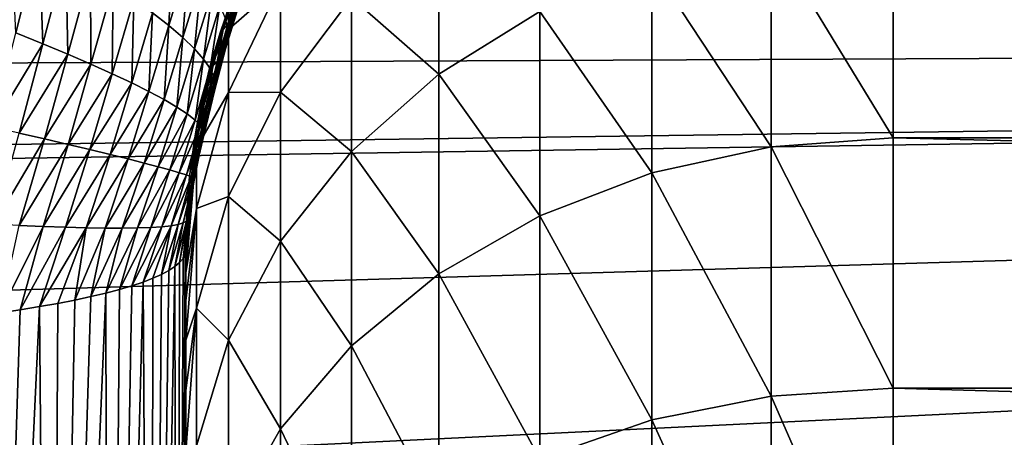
# Model space of a CAD drawing. Header units: metres. Extents: x -36 to 82, y -104 to 104.
# Tile 153 of 245: x 68.312 to 69.426, y 2.789 to 3.261. Entities that reach past the tile are written whole.
import ezdxf

# ---------------------------------------------------------------- set-up
doc = ezdxf.new("R2010")
doc.units = ezdxf.units.M
doc.layers.add('solid_FIT-SHOWER-153_SW0001', color=7, linetype='CONTINUOUS')

msp = doc.modelspace()

# ---------------------------------------------------------------- linework, layer by layer
at = {"layer": 'solid_FIT-SHOWER-153_SW0001'}
for points in [[(77, -6.5, -1), (59.5, 6.5, -1), (59.5, -6.5, -1)], [(77, 6.5, -1), (59.5, 6.5, -1), (77, 2.257359, -1)], [(77, -2.257359, -1), (77, 2.257359, -1), (59.5, 6.5, -1)], [(77, -6.5, -1), (77, -2.257359, -1), (59.5, 6.5, -1)], [(59.619923, 4.870267, 14.210342), (59.730202, 3.259323, 14.51007), (80.699997, 3.569153, 14.461868)], [(78.5, 4.86164, 12.415147), (78.5, 3.258736, 12.739272), (58.992683, 4.47508, 12.505558)], [(78.5, 3.258736, -27.739273), (78.5, 4.86164, -27.415146), (63.118618, 3.292389, -27.733887)], [(78.5, 3.258736, 12.739272), (59.093678, 2.994684, 12.78005), (58.992683, 4.47508, 12.505558)], [(78.5, 4, -16), (59.5, -4, -16), (59.5, 4, -16)], [(78.5, -4, -16), (59.5, -4, -16), (78.5, 4, -16)], [(59.730202, 3.259323, 14.51007), (80.699997, 1.790382, 14.67785), (80.699997, 3.569153, 14.461868)], [(68.548294, 3.249878, -85.844604), (68.548294, 3.273747, -85.449997), (68.607323, 3.37545, -85.859856)], [(68.548294, 3.249878, -85.844604), (68.607323, 3.37545, -85.859856), (68.607323, 3.301437, -86.263733)], [(68.687431, 3.286162, -86.696274), (68.786201, 3.378396, -86.731255), (68.786201, 3.199325, -87.129135)], [(68.786201, 3.199325, -87.129135), (68.786201, 3.378396, -86.731255), (68.900604, 3.270139, -87.166298)], [(68.302353, 3.368951, -29.759178), (68.334373, 3.350972, -29.80076), (68.308006, 3.246071, -29.790592)], [(69.162041, 3.354121, -87.210381), (69.300003, 3.364733, -87.21595), (69.300003, 3.127339, -87.608643)], [(80.699997, 3.127339, -87.608643), (69.300003, 3.127339, -87.608643), (69.300003, 3.364733, -87.21595)], [(80.699997, 3.127339, -87.608643), (69.300003, 3.364733, -87.21595), (80.699997, 3.364733, -87.21595)], [(69.027168, 3.322267, -87.193657), (69.162041, 3.354121, -87.210381), (69.162041, 3.117476, -87.601837)], [(69.162041, 3.117476, -87.601837), (69.162041, 3.354121, -87.210381), (69.300003, 3.127339, -87.608643)], [(68.334373, 3.350972, -29.80076), (68.338264, 3.233934, -29.829855), (68.308006, 3.246071, -29.790592)], [(68.334373, 3.350972, -29.80076), (68.364319, 3.333393, -29.844234), (68.338264, 3.233934, -29.829855)], [(68.485458, 3.346102, -30.067665), (68.480858, 3.254362, -30.088388), (68.462296, 3.268735, -30.036167)], [(68.485458, 3.346102, -30.067665), (68.502998, 3.327173, -30.124708), (68.480858, 3.254362, -30.088388)], [(68.364319, 3.333393, -29.844234), (68.36657, 3.222153, -29.870853), (68.338264, 3.233934, -29.829855)], [(68.364319, 3.333393, -29.844234), (68.392159, 3.316298, -29.889555), (68.36657, 3.222153, -29.870853)], [(68.502998, 3.327173, -30.124708), (68.49678, 3.240835, -30.142122), (68.480858, 3.254362, -30.088388)], [(68.502998, 3.327173, -30.124708), (68.517807, 3.30931, -30.183359), (68.49678, 3.240835, -30.142122)], [(68.562363, 3.318163, -30.423115), (68.54747, 3.249801, -30.430368), (68.544571, 3.262757, -30.367201)], [(68.562363, 3.318163, -30.423115), (68.563965, 3.301971, -30.491463), (68.54747, 3.249801, -30.430368)], [(68.900604, 3.270139, -87.166298), (69.027168, 3.322267, -87.193657), (69.027168, 3.087868, -87.581398)], [(69.027168, 3.087868, -87.581398), (69.027168, 3.322267, -87.193657), (69.162041, 3.117476, -87.601837)], [(68.392159, 3.316298, -29.889555), (68.392845, 3.210793, -29.913548), (68.36657, 3.222153, -29.870853)], [(68.392159, 3.316298, -29.889555), (68.417824, 3.299773, -29.93668), (68.392845, 3.210793, -29.913548)], [(68.517807, 3.30931, -30.183359), (68.509926, 3.228209, -30.197224), (68.49678, 3.240835, -30.142122)], [(68.517807, 3.30931, -30.183359), (68.529732, 3.292579, -30.24346), (68.509926, 3.228209, -30.197224)], [(68.568504, 3.307372, -30.775154), (68.547729, 3.255869, -30.767891), (68.553818, 3.264212, -30.698765)], [(68.568504, 3.307372, -30.775154), (68.561775, 3.297291, -30.849497), (68.547729, 3.255869, -30.767891)], [(68.417824, 3.299773, -29.93668), (68.417, 3.199914, -29.957893), (68.392845, 3.210793, -29.913548)], [(68.417824, 3.299773, -29.93668), (68.441246, 3.283894, -29.985569), (68.417, 3.199914, -29.957893)], [(68.563965, 3.301971, -30.491463), (68.547554, 3.238262, -30.494068), (68.54747, 3.249801, -30.430368)], [(68.563965, 3.301971, -30.491463), (68.562759, 3.287481, -30.560356), (68.547554, 3.238262, -30.494068)], [(68.561775, 3.297291, -30.849497), (68.556023, 3.290303, -30.923635), (68.547729, 3.255869, -30.767891)], [(68.548294, 3.178618, -86.233459), (68.607323, 3.301437, -86.263733), (68.607323, 3.179281, -86.655739)], [(68.548294, 3.178618, -86.233459), (68.548294, 3.249878, -85.844604), (68.607323, 3.301437, -86.263733)], [(68.607323, 3.179281, -86.655739), (68.607323, 3.301437, -86.263733), (68.687431, 3.286162, -86.696274)], [(78.5, 3.258736, -27.739273), (63.118618, 3.292389, -27.733887), (63.521481, 3.190539, -27.750196)], [(68.529732, 3.292579, -30.24346), (68.52018, 3.216535, -30.253511), (68.509926, 3.228209, -30.197224)], [(68.529732, 3.292579, -30.24346), (68.538666, 3.27704, -30.304815), (68.52018, 3.216535, -30.253511)], [(68.553223, 3.286926, -30.997606), (68.539223, 3.247411, -30.90564), (68.542252, 3.250129, -30.836836)], [(68.548294, 3.273747, -85.449997), (68.539223, 3.247411, -30.90564), (68.553223, 3.286926, -30.997606)], [(68.556023, 3.290303, -30.923635), (68.542252, 3.250129, -30.836836), (68.547729, 3.255869, -30.767891)], [(68.556023, 3.290303, -30.923635), (68.553223, 3.286926, -30.997606), (68.542252, 3.250129, -30.836836)], [(68.562759, 3.287481, -30.560356), (68.545166, 3.228251, -30.558056), (68.547554, 3.238262, -30.494068)], [(68.562759, 3.287481, -30.560356), (68.559158, 3.274832, -30.629532), (68.545166, 3.228251, -30.558056)], [(68.607323, 3.179281, -86.655739), (68.687431, 3.286162, -86.696274), (68.687431, 3.11198, -87.08329)], [(68.687431, 3.11198, -87.08329), (68.687431, 3.286162, -86.696274), (68.786201, 3.199325, -87.129135)], [(68.441246, 3.283894, -29.985569), (68.438927, 3.189574, -30.003834), (68.417, 3.199914, -29.957893)], [(68.441246, 3.283894, -29.985569), (68.462296, 3.268735, -30.036167), (68.438927, 3.189574, -30.003834)], [(68.548294, 3.273747, -85.449997), (68.512154, 3.138919, -85.449997), (68.539223, 3.247411, -30.90564)], [(68.548294, 3.249878, -85.844604), (68.512154, 3.138919, -85.449997), (68.548294, 3.273747, -85.449997)], [(68.538666, 3.27704, -30.304815), (68.527481, 3.205868, -30.310781), (68.52018, 3.216535, -30.253511)], [(68.538666, 3.27704, -30.304815), (68.544571, 3.262757, -30.367201), (68.527481, 3.205868, -30.310781)], [(68.559158, 3.274832, -30.629532), (68.553818, 3.264212, -30.698765), (68.545166, 3.228251, -30.558056)], [(68.462296, 3.268735, -30.036167), (68.458481, 3.179824, -30.051289), (68.438927, 3.189574, -30.003834)], [(68.462296, 3.268735, -30.036167), (68.480858, 3.254362, -30.088388), (68.458481, 3.179824, -30.051289)], [(68.544571, 3.262757, -30.367201), (68.54747, 3.249801, -30.430368), (68.527481, 3.205868, -30.310781)], [(68.553818, 3.264212, -30.698765), (68.540894, 3.219917, -30.62212), (68.545166, 3.228251, -30.558056)], [(68.553818, 3.264212, -30.698765), (68.547729, 3.255869, -30.767891), (68.540894, 3.219917, -30.62212)], [(68.786201, 3.199325, -87.129135), (68.900604, 3.270139, -87.166298), (68.900604, 3.039419, -87.547958)], [(68.900604, 3.039419, -87.547958), (68.900604, 3.270139, -87.166298), (69.027168, 3.087868, -87.581398)], [(78.5, 3.258736, 12.739272), (78.5, 1.635596, 12.934626), (59.093678, 2.994684, 12.78005)], [(59.730202, 3.259323, 14.51007), (59.796329, 1.635423, 14.689808), (80.699997, 1.790382, 14.67785)], [(78.5, 3.258736, -27.739273), (63.521481, 3.190539, -27.750196), (63.911804, 3.037885, -27.773659)], [(78.5, 3.258736, -27.739273), (63.911804, 3.037885, -27.773659), (64.283524, 2.835575, -27.802944)], [(78.5, 3.258736, -27.739273), (64.283524, 2.835575, -27.802944), (64.630058, 2.585582, -27.836292)], [(78.5, 3.258736, -27.739273), (64.630058, 2.585582, -27.836292), (64.940323, 2.294837, -27.871149)], [(78.5, 3.258736, -27.739273), (64.940323, 2.294837, -27.871149), (65.208809, 1.971277, -27.905001)], [(78.5, 1.635596, -27.934626), (78.5, 3.258736, -27.739273), (65.208809, 1.971277, -27.905001)], [(68.480858, 3.254362, -30.088388), (68.475533, 3.170711, -30.100155), (68.458481, 3.179824, -30.051289)], [(68.480858, 3.254362, -30.088388), (68.49678, 3.240835, -30.142122), (68.475533, 3.170711, -30.100155)], [(68.547729, 3.255869, -30.767891), (68.535606, 3.213454, -30.686104), (68.540894, 3.219917, -30.62212)], [(68.547729, 3.255869, -30.767891), (68.542252, 3.250129, -30.836836), (68.535606, 3.213454, -30.686104)], [(68.308006, 3.246071, -29.790592), (68.338264, 3.233934, -29.829855), (68.281052, 3.139536, -29.779179)], [(68.49678, 3.240835, -30.142122), (68.48996, 3.16228, -30.150301), (68.475533, 3.170711, -30.100155)], [(68.49678, 3.240835, -30.142122), (68.509926, 3.228209, -30.197224), (68.48996, 3.16228, -30.150301)], [(68.512154, 3.116032, -85.828354), (68.512154, 3.138919, -85.449997), (68.548294, 3.249878, -85.844604)], [(68.512154, 3.116032, -85.828354), (68.548294, 3.249878, -85.844604), (68.548294, 3.178618, -86.233459)], [(68.512154, 3.138919, -85.449997), (68.527306, 3.207219, -30.813679), (68.539223, 3.247411, -30.90564)], [(68.539223, 3.247411, -30.90564), (68.527306, 3.207219, -30.813679), (68.530533, 3.209112, -30.749941)], [(68.54747, 3.249801, -30.430368), (68.531853, 3.196265, -30.368809), (68.527481, 3.205868, -30.310781)], [(68.542252, 3.250129, -30.836836), (68.530533, 3.209112, -30.749941), (68.535606, 3.213454, -30.686104)], [(68.542252, 3.250129, -30.836836), (68.539223, 3.247411, -30.90564), (68.530533, 3.209112, -30.749941)], [(68.54747, 3.249801, -30.430368), (68.547554, 3.238262, -30.494068), (68.531853, 3.196265, -30.368809)], [(68.338264, 3.233934, -29.829855), (68.311485, 3.132757, -29.81428), (68.281052, 3.139536, -29.779179)], [(68.338264, 3.233934, -29.829855), (68.36657, 3.222153, -29.870853), (68.311485, 3.132757, -29.81428)], [(68.547554, 3.238262, -30.494068), (68.533424, 3.187795, -30.427362), (68.531853, 3.196265, -30.368809)], [(68.547554, 3.238262, -30.494068), (68.545166, 3.228251, -30.558056), (68.533424, 3.187795, -30.427362)], [(68.36657, 3.222153, -29.870853), (68.340126, 3.12624, -29.851019), (68.311485, 3.132757, -29.81428)], [(68.36657, 3.222153, -29.870853), (68.392845, 3.210793, -29.913548), (68.340126, 3.12624, -29.851019)], [(68.509926, 3.228209, -30.197224), (68.50164, 3.15457, -30.201563), (68.48996, 3.16228, -30.150301)], [(68.509926, 3.228209, -30.197224), (68.52018, 3.216535, -30.253511), (68.50164, 3.15457, -30.201563)], [(68.540894, 3.219917, -30.62212), (68.529533, 3.17462, -30.545185), (68.532486, 3.180544, -30.486219)], [(68.540894, 3.219917, -30.62212), (68.535606, 3.213454, -30.686104), (68.529533, 3.17462, -30.545185)], [(68.545166, 3.228251, -30.558056), (68.532486, 3.180544, -30.486219), (68.533424, 3.187795, -30.427362)], [(68.545166, 3.228251, -30.558056), (68.540894, 3.219917, -30.62212), (68.532486, 3.180544, -30.486219)], [(68.392845, 3.210793, -29.913548), (68.36689, 3.120025, -29.889347), (68.340126, 3.12624, -29.851019)], [(68.392845, 3.210793, -29.913548), (68.417, 3.199914, -29.957893), (68.36689, 3.120025, -29.889347)], [(68.52018, 3.216535, -30.253511), (68.510506, 3.147623, -30.253761), (68.50164, 3.15457, -30.201563)], [(68.52018, 3.216535, -30.253511), (68.527481, 3.205868, -30.310781), (68.510506, 3.147623, -30.253761)], [(68.512154, 3.138919, -85.449997), (68.517509, 3.166451, -30.721704), (68.527306, 3.207219, -30.813679)], [(68.527306, 3.207219, -30.813679), (68.517509, 3.166451, -30.721704), (68.520813, 3.167365, -30.662949)], [(68.530533, 3.209112, -30.749941), (68.520813, 3.167365, -30.662949), (68.525291, 3.170166, -30.604116)], [(68.530533, 3.209112, -30.749941), (68.527306, 3.207219, -30.813679), (68.520813, 3.167365, -30.662949)], [(68.535606, 3.213454, -30.686104), (68.525291, 3.170166, -30.604116), (68.529533, 3.17462, -30.545185)], [(68.535606, 3.213454, -30.686104), (68.530533, 3.209112, -30.749941), (68.525291, 3.170166, -30.604116)], [(68.417, 3.199914, -29.957893), (68.391685, 3.114154, -29.929216), (68.36689, 3.120025, -29.889347)], [(68.417, 3.199914, -29.957893), (68.438927, 3.189574, -30.003834), (68.391685, 3.114154, -29.929216)], [(68.527481, 3.205868, -30.310781), (68.516556, 3.14148, -30.306696), (68.510506, 3.147623, -30.253761)], [(68.527481, 3.205868, -30.310781), (68.531853, 3.196265, -30.368809), (68.516556, 3.14148, -30.306696)], [(68.531853, 3.196265, -30.368809), (68.533424, 3.187795, -30.427362), (68.516556, 3.14148, -30.306696)], [(68.687431, 3.11198, -87.08329), (68.786201, 3.199325, -87.129135), (68.786201, 2.973601, -87.502525)], [(68.786201, 2.973601, -87.502525), (68.786201, 3.199325, -87.129135), (68.900604, 3.039419, -87.547958)], [(68.438927, 3.189574, -30.003834), (68.414406, 3.108663, -29.970566), (68.391685, 3.114154, -29.929216)], [(68.438927, 3.189574, -30.003834), (68.458481, 3.179824, -30.051289), (68.414406, 3.108663, -29.970566)], [(68.533424, 3.187795, -30.427362), (68.519882, 3.13619, -30.360161), (68.516556, 3.14148, -30.306696)], [(68.533424, 3.187795, -30.427362), (68.532486, 3.180544, -30.486219), (68.519882, 3.13619, -30.360161)], [(68.458481, 3.179824, -30.051289), (68.434929, 3.103588, -30.013317), (68.414406, 3.108663, -29.970566)], [(68.458481, 3.179824, -30.051289), (68.475533, 3.170711, -30.100155), (68.434929, 3.103588, -30.013317)], [(68.512154, 3.047707, -86.201195), (68.548294, 3.178618, -86.233459), (68.548294, 3.061007, -86.610886)], [(68.512154, 3.047707, -86.201195), (68.512154, 3.116032, -85.828354), (68.548294, 3.178618, -86.233459)], [(68.529533, 3.17462, -30.545185), (68.519394, 3.128419, -30.467915), (68.520699, 3.131812, -30.413958)], [(68.529533, 3.17462, -30.545185), (68.525291, 3.170166, -30.604116), (68.519394, 3.128419, -30.467915)], [(68.532486, 3.180544, -30.486219), (68.520699, 3.131812, -30.413958), (68.519882, 3.13619, -30.360161)], [(68.532486, 3.180544, -30.486219), (68.529533, 3.17462, -30.545185), (68.520699, 3.131812, -30.413958)], [(68.548294, 3.061007, -86.610886), (68.607323, 3.179281, -86.655739), (68.607323, 3.010765, -87.030174)], [(68.548294, 3.061007, -86.610886), (68.548294, 3.178618, -86.233459), (68.607323, 3.179281, -86.655739)], [(68.607323, 3.010765, -87.030174), (68.607323, 3.179281, -86.655739), (68.687431, 3.11198, -87.08329)], [(68.475533, 3.170711, -30.100155), (68.453133, 3.098959, -30.057373), (68.434929, 3.103588, -30.013317)], [(68.475533, 3.170711, -30.100155), (68.48996, 3.16228, -30.150301), (68.453133, 3.098959, -30.057373)], [(68.48996, 3.16228, -30.150301), (68.46891, 3.094806, -30.102613), (68.453133, 3.098959, -30.057373)], [(68.48996, 3.16228, -30.150301), (68.50164, 3.15457, -30.201563), (68.46891, 3.094806, -30.102613)], [(68.517509, 3.166451, -30.721704), (68.509865, 3.125228, -30.629736), (68.512993, 3.12499, -30.575836)], [(68.512154, 3.138919, -85.449997), (68.509865, 3.125228, -30.629736), (68.517509, 3.166451, -30.721704)], [(68.520813, 3.167365, -30.662949), (68.512993, 3.12499, -30.575836), (68.516548, 3.126105, -30.521898)], [(68.520813, 3.167365, -30.662949), (68.517509, 3.166451, -30.721704), (68.512993, 3.12499, -30.575836)], [(68.525291, 3.170166, -30.604116), (68.516548, 3.126105, -30.521898), (68.519394, 3.128419, -30.467915)], [(68.525291, 3.170166, -30.604116), (68.520813, 3.167365, -30.662949), (68.516548, 3.126105, -30.521898)], [(68.50164, 3.15457, -30.201563), (68.482147, 3.091153, -30.148901), (68.46891, 3.094806, -30.102613)], [(68.50164, 3.15457, -30.201563), (68.510506, 3.147623, -30.253761), (68.482147, 3.091153, -30.148901)], [(68.510506, 3.147623, -30.253761), (68.492775, 3.088027, -30.196077), (68.482147, 3.091153, -30.148901)], [(68.510506, 3.147623, -30.253761), (68.516556, 3.14148, -30.306696), (68.492775, 3.088027, -30.196077)], [(68.516556, 3.14148, -30.306696), (68.500778, 3.085453, -30.243975), (68.492775, 3.088027, -30.196077)], [(68.516556, 3.14148, -30.306696), (68.519882, 3.13619, -30.360161), (68.500778, 3.085453, -30.243975)], [(68.311485, 3.132757, -29.81428), (68.340126, 3.12624, -29.851019), (68.28289, 3.029768, -29.79735)], [(68.512154, 3.138919, -85.449997), (68.5, 3, -85.449997), (68.509865, 3.125228, -30.629736)], [(68.512154, 3.116032, -85.828354), (68.5, 3, -85.449997), (68.512154, 3.138919, -85.449997)], [(68.519882, 3.13619, -30.360161), (68.50621, 3.083459, -30.292418), (68.500778, 3.085453, -30.243975)], [(68.519882, 3.13619, -30.360161), (68.520699, 3.131812, -30.413958), (68.50621, 3.083459, -30.292418)], [(68.520699, 3.131812, -30.413958), (68.509201, 3.082076, -30.341236), (68.50621, 3.083459, -30.292418)], [(68.520699, 3.131812, -30.413958), (68.519394, 3.128419, -30.467915), (68.509201, 3.082076, -30.341236)], [(68.340126, 3.12624, -29.851019), (68.311676, 3.028432, -29.829895), (68.28289, 3.029768, -29.79735)], [(68.340126, 3.12624, -29.851019), (68.36689, 3.120025, -29.889347), (68.311676, 3.028432, -29.829895)], [(68.36689, 3.120025, -29.889347), (68.33876, 3.027317, -29.863932), (68.311676, 3.028432, -29.829895)], [(68.36689, 3.120025, -29.889347), (68.391685, 3.114154, -29.929216), (68.33876, 3.027317, -29.863932)], [(68.5, 3, -85.449997), (68.504387, 3.083662, -30.537769), (68.509865, 3.125228, -30.629736)], [(68.509865, 3.125228, -30.629736), (68.504387, 3.083662, -30.537769), (68.50692, 3.082065, -30.488598)], [(68.512993, 3.12499, -30.575836), (68.509865, 3.125228, -30.629736), (68.50692, 3.082065, -30.488598)], [(68.512993, 3.12499, -30.575836), (68.50692, 3.082065, -30.488598), (68.509056, 3.081321, -30.439425)], [(68.516548, 3.126105, -30.521898), (68.509056, 3.081321, -30.439425), (68.510017, 3.081347, -30.39028)], [(68.516548, 3.126105, -30.521898), (68.512993, 3.12499, -30.575836), (68.509056, 3.081321, -30.439425)], [(68.519394, 3.128419, -30.467915), (68.510017, 3.081347, -30.39028), (68.509201, 3.082076, -30.341236)], [(68.519394, 3.128419, -30.467915), (68.516548, 3.126105, -30.521898), (68.510017, 3.081347, -30.39028)], [(69.162041, 3.117476, -87.601837), (69.300003, 3.127339, -87.608643), (69.300003, 2.844341, -87.969864)], [(80.699997, 2.844341, -87.969864), (69.300003, 2.844341, -87.969864), (69.300003, 3.127339, -87.608643)], [(80.699997, 2.844341, -87.969864), (69.300003, 3.127339, -87.608643), (80.699997, 3.127339, -87.608643)], [(68.391685, 3.114154, -29.929216), (68.364059, 3.02644, -29.899401), (68.33876, 3.027317, -29.863932)], [(68.391685, 3.114154, -29.929216), (68.414406, 3.108663, -29.970566), (68.364059, 3.02644, -29.899401)], [(68.414406, 3.108663, -29.970566), (68.387482, 3.025815, -29.936232), (68.364059, 3.02644, -29.899401)], [(68.414406, 3.108663, -29.970566), (68.434929, 3.103588, -30.013317), (68.387482, 3.025815, -29.936232)], [(68.512154, 3.116032, -85.828354), (68.5, 2.974876, -85.838188), (68.5, 2.993776, -85.644798)], [(68.512154, 3.047707, -86.201195), (68.5, 2.974876, -85.838188), (68.512154, 3.116032, -85.828354)], [(68.512154, 3.116032, -85.828354), (68.5, 2.993776, -85.644798), (68.5, 3, -85.449997)], [(68.607323, 3.010765, -87.030174), (68.687431, 3.11198, -87.08329), (68.687431, 2.892419, -87.446495)], [(68.687431, 2.892419, -87.446495), (68.687431, 3.11198, -87.08329), (68.786201, 2.973601, -87.502525)], [(69.027168, 3.087868, -87.581398), (69.162041, 3.117476, -87.601837), (69.162041, 2.83537, -87.961922)], [(69.162041, 2.83537, -87.961922), (69.162041, 3.117476, -87.601837), (69.300003, 2.844341, -87.969864)], [(68.434929, 3.103588, -30.013317), (68.408936, 3.025457, -29.974348), (68.387482, 3.025815, -29.936232)], [(68.434929, 3.103588, -30.013317), (68.453133, 3.098959, -30.057373), (68.408936, 3.025457, -29.974348)], [(68.453133, 3.098959, -30.057373), (68.428307, 3.025378, -30.013657), (68.408936, 3.025457, -29.974348)], [(68.453133, 3.098959, -30.057373), (68.46891, 3.094806, -30.102613), (68.428307, 3.025378, -30.013657)], [(68.46891, 3.094806, -30.102613), (68.445518, 3.025587, -30.054056), (68.428307, 3.025378, -30.013657)], [(68.46891, 3.094806, -30.102613), (68.482147, 3.091153, -30.148901), (68.445518, 3.025587, -30.054056)], [(68.482147, 3.091153, -30.148901), (68.460495, 3.026092, -30.095427), (68.445518, 3.025587, -30.054056)], [(68.482147, 3.091153, -30.148901), (68.492775, 3.088027, -30.196077), (68.460495, 3.026092, -30.095427)], [(68.492775, 3.088027, -30.196077), (68.473152, 3.026902, -30.137642), (68.460495, 3.026092, -30.095427)], [(68.492775, 3.088027, -30.196077), (68.500778, 3.085453, -30.243975), (68.473152, 3.026902, -30.137642)], [(68.500778, 3.085453, -30.243975), (68.483482, 3.028024, -30.180567), (68.473152, 3.026902, -30.137642)], [(68.500778, 3.085453, -30.243975), (68.50621, 3.083459, -30.292418), (68.483482, 3.028024, -30.180567)], [(68.900604, 3.039419, -87.547958), (69.027168, 3.087868, -87.581398), (69.027168, 2.808442, -87.938065)], [(69.027168, 2.808442, -87.938065), (69.027168, 3.087868, -87.581398), (69.162041, 2.83537, -87.961922)], [(68.50621, 3.083459, -30.292418), (68.49147, 3.029464, -30.224064), (68.483482, 3.028024, -30.180567)], [(68.50621, 3.083459, -30.292418), (68.509201, 3.082076, -30.341236), (68.49147, 3.029464, -30.224064)], [(68.509201, 3.082076, -30.341236), (68.497185, 3.031232, -30.267996), (68.49147, 3.029464, -30.224064)], [(68.509201, 3.082076, -30.341236), (68.510017, 3.081347, -30.39028), (68.497185, 3.031232, -30.267996)], [(68.510017, 3.081347, -30.39028), (68.500755, 3.033338, -30.312235), (68.497185, 3.031232, -30.267996)], [(68.5, 3, -85.449997), (68.501099, 3.041867, -30.445807), (68.504387, 3.083662, -30.537769)], [(68.510017, 3.081347, -30.39028), (68.509056, 3.081321, -30.439425), (68.500755, 3.033338, -30.312235)], [(68.509056, 3.081321, -30.439425), (68.502373, 3.035798, -30.35667), (68.500755, 3.033338, -30.312235)], [(68.504387, 3.083662, -30.537769), (68.501099, 3.041867, -30.445807), (68.502342, 3.038632, -30.401215)], [(68.50692, 3.082065, -30.488598), (68.504387, 3.083662, -30.537769), (68.502342, 3.038632, -30.401215)], [(68.50692, 3.082065, -30.488598), (68.502342, 3.038632, -30.401215), (68.502373, 3.035798, -30.35667)], [(68.509056, 3.081321, -30.439425), (68.50692, 3.082065, -30.488598), (68.502373, 3.035798, -30.35667)], [(68.512154, 2.93494, -86.563072), (68.548294, 3.061007, -86.610886), (68.548294, 2.898759, -86.97139)], [(68.512154, 2.93494, -86.563072), (68.512154, 3.047707, -86.201195), (68.548294, 3.061007, -86.610886)], [(68.548294, 2.898759, -86.97139), (68.548294, 3.061007, -86.610886), (68.607323, 3.010765, -87.030174)], [(68.501099, 3.041867, -30.445807), (68.5, 3, -30.353939), (68.499237, 2.995458, -30.31934)], [(68.502342, 3.038632, -30.401215), (68.501099, 3.041867, -30.445807), (68.499237, 2.995458, -30.31934)], [(68.512154, 3.047707, -86.201195), (68.5, 2.898812, -86.222015), (68.5, 2.943274, -86.030304)], [(68.512154, 2.93494, -86.563072), (68.5, 2.898812, -86.222015), (68.512154, 3.047707, -86.201195)], [(68.512154, 3.047707, -86.201195), (68.5, 2.943274, -86.030304), (68.5, 2.974876, -85.838188)], [(68.5, 3, -85.449997), (68.5, 3, -30.353939), (68.501099, 3.041867, -30.445807)], [(68.49147, 3.029464, -30.224064), (68.481033, 2.977464, -30.182259), (68.47274, 2.973051, -30.148643)], [(68.483482, 3.028024, -30.180567), (68.49147, 3.029464, -30.224064), (68.47274, 2.973051, -30.148643)], [(68.497185, 3.031232, -30.267996), (68.487846, 2.98192, -30.216202), (68.481033, 2.977464, -30.182259)], [(68.49147, 3.029464, -30.224064), (68.497185, 3.031232, -30.267996), (68.481033, 2.977464, -30.182259)], [(68.500755, 3.033338, -30.312235), (68.493156, 2.986409, -30.250406), (68.487846, 2.98192, -30.216202)], [(68.497185, 3.031232, -30.267996), (68.500755, 3.033338, -30.312235), (68.487846, 2.98192, -30.216202)], [(68.502373, 3.035798, -30.35667), (68.496956, 2.990925, -30.284807), (68.493156, 2.986409, -30.250406)], [(68.500755, 3.033338, -30.312235), (68.502373, 3.035798, -30.35667), (68.493156, 2.986409, -30.250406)], [(68.502342, 3.038632, -30.401215), (68.499237, 2.995458, -30.31934), (68.496956, 2.990925, -30.284807)], [(68.502373, 3.035798, -30.35667), (68.502342, 3.038632, -30.401215), (68.496956, 2.990925, -30.284807)], [(68.786201, 2.973601, -87.502525), (68.900604, 3.039419, -87.547958), (68.900604, 2.764377, -87.899025)], [(68.900604, 2.764377, -87.899025), (68.900604, 3.039419, -87.547958), (69.027168, 2.808442, -87.938065)], [(68.311676, 3.028432, -29.829895), (68.33876, 3.027317, -29.863932), (68.289818, 2.929656, -29.818058)], [(68.33876, 3.027317, -29.863932), (68.312836, 2.933071, -29.844078), (68.289818, 2.929656, -29.818058)], [(68.33876, 3.027317, -29.863932), (68.364059, 3.02644, -29.899401), (68.312836, 2.933071, -29.844078)], [(68.364059, 3.02644, -29.899401), (68.334679, 2.936614, -29.871067), (68.312836, 2.933071, -29.844078)], [(68.364059, 3.02644, -29.899401), (68.387482, 3.025815, -29.936232), (68.334679, 2.936614, -29.871067)], [(68.387482, 3.025815, -29.936232), (68.355316, 2.940278, -29.898975), (68.334679, 2.936614, -29.871067)], [(68.387482, 3.025815, -29.936232), (68.37471, 2.944055, -29.927752), (68.355316, 2.940278, -29.898975)], [(68.387482, 3.025815, -29.936232), (68.408936, 3.025457, -29.974348), (68.37471, 2.944055, -29.927752)], [(68.408936, 3.025457, -29.974348), (68.392815, 2.947939, -29.957336), (68.37471, 2.944055, -29.927752)], [(68.408936, 3.025457, -29.974348), (68.428307, 3.025378, -30.013657), (68.392815, 2.947939, -29.957336)], [(68.428307, 3.025378, -30.013657), (68.409607, 2.951922, -29.987679), (68.392815, 2.947939, -29.957336)], [(68.445518, 3.025587, -30.054056), (68.425049, 2.955996, -30.018717), (68.409607, 2.951922, -29.987679)], [(68.428307, 3.025378, -30.013657), (68.445518, 3.025587, -30.054056), (68.409607, 2.951922, -29.987679)], [(68.460495, 3.026092, -30.095427), (68.439102, 2.960154, -30.050394), (68.425049, 2.955996, -30.018717)], [(68.445518, 3.025587, -30.054056), (68.460495, 3.026092, -30.095427), (68.425049, 2.955996, -30.018717)], [(68.473152, 3.026902, -30.137642), (68.451752, 2.964388, -30.082647), (68.439102, 2.960154, -30.050394)], [(68.460495, 3.026092, -30.095427), (68.473152, 3.026902, -30.137642), (68.439102, 2.960154, -30.050394)], [(68.483482, 3.028024, -30.180567), (68.462975, 2.96869, -30.115419), (68.451752, 2.964388, -30.082647)], [(68.473152, 3.026902, -30.137642), (68.483482, 3.028024, -30.180567), (68.451752, 2.964388, -30.082647)], [(68.483482, 3.028024, -30.180567), (68.47274, 2.973051, -30.148643), (68.462975, 2.96869, -30.115419)], [(68.548294, 2.898759, -86.97139), (68.607323, 3.010765, -87.030174), (68.607323, 2.798344, -87.381561)], [(68.607323, 2.798344, -87.381561), (68.607323, 3.010765, -87.030174), (68.687431, 2.892419, -87.446495)], [(68.49015, 1.498024, -30.375856), (68.499237, 2.995458, -30.31934), (68.5, 3, -30.353939)], [(68.5, 1.506204, -30.500729), (68.49015, 1.498024, -30.375856), (68.5, 3, -30.353939)], [(68.49015, 1.498024, -30.375856), (68.496956, 2.990925, -30.284807), (68.499237, 2.995458, -30.31934)], [(68.5, 3, -85.449997), (68.5, 1.506204, -30.500729), (68.5, 3, -30.353939)], [(68.5, 3, -85.449997), (68.5, -1.503199, -30.500925), (68.5, 0, -30.549999)], [(68.5, 3, -85.449997), (68.5, 0, -30.549999), (68.5, 1.506204, -30.500729)], [(68.5, 3, -85.449997), (68.5, -3, -30.353939), (68.5, -1.503199, -30.500925)], [(68.5, 3, -85.449997), (68.5, -3, -85.449997), (68.5, -3, -30.353939)], [(68.5, 3, -85.449997), (68.5, 2.993776, -85.644798), (68.5, -3, -85.449997)], [(78.5, 1.635596, 12.934626), (59.15435, 1.501686, 12.944954), (59.093678, 2.994684, 12.78005)], [(68.49015, 1.498024, -30.375856), (68.487846, 2.98192, -30.216202), (68.493156, 2.986409, -30.250406)], [(68.49015, 1.498024, -30.375856), (68.493156, 2.986409, -30.250406), (68.496956, 2.990925, -30.284807)], [(68.5, 2.993776, -85.644798), (68.5, -2.993776, -85.644798), (68.5, -3, -85.449997)], [(68.5, 2.993776, -85.644798), (68.5, 2.974876, -85.838188), (68.5, -2.993776, -85.644798)], [(68.460846, 1.490048, -30.254051), (68.481033, 2.977464, -30.182259), (68.487846, 2.98192, -30.216202)], [(68.49015, 1.498024, -30.375856), (68.460846, 1.490048, -30.254051), (68.487846, 2.98192, -30.216202)], [(68.460846, 1.490048, -30.254051), (68.47274, 2.973051, -30.148643), (68.481033, 2.977464, -30.182259)], [(68.460846, 1.490048, -30.254051), (68.462975, 2.96869, -30.115419), (68.47274, 2.973051, -30.148643)], [(68.5, 2.974876, -85.838188), (68.5, -2.974876, -85.838188), (68.5, -2.993776, -85.644798)], [(68.5, 2.974876, -85.838188), (68.5, 2.943274, -86.030304), (68.5, -2.974876, -85.838188)], [(68.687431, 2.892419, -87.446495), (68.786201, 2.973601, -87.502525), (68.786201, 2.704515, -87.845993)], [(68.786201, 2.704515, -87.845993), (68.786201, 2.973601, -87.502525), (68.900604, 2.764377, -87.899025)], [(68.412804, 1.482469, -30.138319), (68.439102, 2.960154, -30.050394), (68.451752, 2.964388, -30.082647)], [(68.460846, 1.490048, -30.254051), (68.412804, 1.482469, -30.138319), (68.451752, 2.964388, -30.082647)], [(68.460846, 1.490048, -30.254051), (68.451752, 2.964388, -30.082647), (68.462975, 2.96869, -30.115419)], [(68.347214, 1.475475, -30.031513), (68.392815, 2.947939, -29.957336), (68.409607, 2.951922, -29.987679)], [(68.412804, 1.482469, -30.138319), (68.347214, 1.475475, -30.031513), (68.409607, 2.951922, -29.987679)], [(68.412804, 1.482469, -30.138319), (68.409607, 2.951922, -29.987679), (68.425049, 2.955996, -30.018717)], [(68.412804, 1.482469, -30.138319), (68.425049, 2.955996, -30.018717), (68.439102, 2.960154, -30.050394)], [(68.347214, 1.475475, -30.031513), (68.334679, 2.936614, -29.871067), (68.355316, 2.940278, -29.898975)], [(68.347214, 1.475475, -30.031513), (68.37471, 2.944055, -29.927752), (68.392815, 2.947939, -29.957336)], [(68.347214, 1.475475, -30.031513), (68.355316, 2.940278, -29.898975), (68.37471, 2.944055, -29.927752)], [(68.5, 2.943274, -86.030304), (68.5, -2.943274, -86.030304), (68.5, -2.974876, -85.838188)], [(68.5, 2.943274, -86.030304), (68.5, 2.898812, -86.222015), (68.5, -2.943274, -86.030304)], [(68.265686, 1.469237, -29.93626), (68.312836, 2.933071, -29.844078), (68.334679, 2.936614, -29.871067)], [(68.347214, 1.475475, -30.031513), (68.265686, 1.469237, -29.93626), (68.334679, 2.936614, -29.871067)], [(68.265686, 1.469237, -29.93626), (68.289818, 2.929656, -29.818058), (68.312836, 2.933071, -29.844078)], [(68.512154, 2.93494, -86.563072), (68.5, 2.77292, -86.59481), (68.5, 2.841937, -86.410873)], [(68.512154, 2.779374, -86.90873), (68.5, 2.77292, -86.59481), (68.512154, 2.93494, -86.563072)], [(68.512154, 2.93494, -86.563072), (68.5, 2.841937, -86.410873), (68.5, 2.898812, -86.222015)], [(68.512154, 2.779374, -86.90873), (68.512154, 2.93494, -86.563072), (68.548294, 2.898759, -86.97139)], [(68.5, 2.898812, -86.222015), (68.5, -2.898812, -86.222015), (68.5, -2.943274, -86.030304)], [(68.5, 2.898812, -86.222015), (68.5, 2.841937, -86.410873), (68.5, -2.898812, -86.222015)], [(68.512154, 2.779374, -86.90873), (68.548294, 2.898759, -86.97139), (68.548294, 2.694241, -87.3097)], [(68.548294, 2.694241, -87.3097), (68.548294, 2.898759, -86.97139), (68.607323, 2.798344, -87.381561)], [(68.607323, 2.798344, -87.381561), (68.687431, 2.892419, -87.446495), (68.687431, 2.630679, -87.780579)], [(68.687431, 2.630679, -87.780579), (68.687431, 2.892419, -87.446495), (68.786201, 2.704515, -87.845993)], [(68.5, 2.841937, -86.410873), (68.5, -2.841937, -86.410873), (68.5, -2.898812, -86.222015)], [(68.5, 2.841937, -86.410873), (68.5, 2.77292, -86.59481), (68.5, -2.841937, -86.410873)], [(69.162041, 2.83537, -87.961922), (69.300003, 2.844341, -87.969864), (69.300003, 2.519866, -88.294342)], [(80.699997, 2.519866, -88.294342), (69.300003, 2.519866, -88.294342), (69.300003, 2.844341, -87.969864)], [(80.699997, 2.519866, -88.294342), (69.300003, 2.844341, -87.969864), (80.699997, 2.844341, -87.969864)], [(69.027168, 2.808442, -87.938065), (69.162041, 2.83537, -87.961922), (69.162041, 2.511919, -88.28537)], [(69.162041, 2.511919, -88.28537), (69.162041, 2.83537, -87.961922), (69.300003, 2.519866, -88.294342)], [(68.900604, 2.764377, -87.899025), (69.027168, 2.808442, -87.938065), (69.027168, 2.488063, -88.258446)], [(69.027168, 2.488063, -88.258446), (69.027168, 2.808442, -87.938065), (69.162041, 2.511919, -88.28537)], [(68.548294, 2.694241, -87.3097), (68.607323, 2.798344, -87.381561), (68.607323, 2.545118, -87.704781)], [(68.607323, 2.545118, -87.704781), (68.607323, 2.798344, -87.381561), (68.687431, 2.630679, -87.780579)]]:
    msp.add_3dface(points, dxfattribs=at)

doc.saveas('drawing.dxf')
